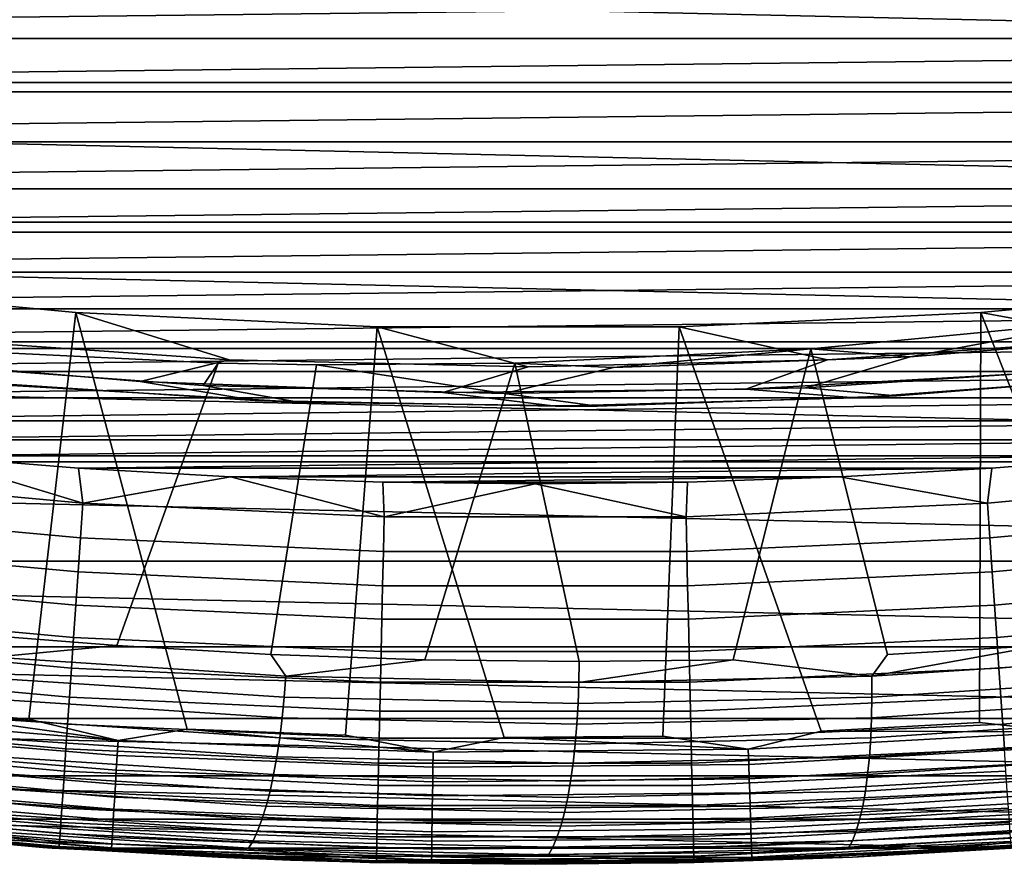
# Model space of a CAD drawing. Header units: metres. Extents: x -365 to 28, y -28 to 28.
# Tile 220 of 256: x -2 to 1.88, y -27.5 to -24.17. Entities that reach past the tile are written whole.
import ezdxf

# ---------------------------------------------------------------- set-up
doc = ezdxf.new("R2010")
doc.units = ezdxf.units.M
doc.layers.add('solid_24_501_103_XXX', color=7, linetype='CONTINUOUS')

msp = doc.modelspace()

# ---------------------------------------------------------------- linework, layer by layer
at = {"layer": 'solid_24_501_103_XXX'}
for points in [[(12.651634, -24.416924, -60), (-12.651634, -24.416924, -60), (-13.749715, -23.815863, -60)], [(13.749715, -23.815863, -60), (12.651634, -24.416924, -60), (-13.749715, -23.815863, -60)], [(-9.925396, -24.019705, 160.427399), (-9.367803, -24.243231, 160.427399), (9.979811, -24.019682, 160.427399)], [(-9.367803, -24.243231, 160.427399), (9.422218, -24.24321, 160.427399), (9.979811, -24.019682, 160.427399)], [(-9.367803, -24.243231, 160.427399), (-8.805134, -24.45384, 160.427399), (9.422218, -24.24321, 160.427399)], [(-8.805134, -24.45384, 160.427399), (8.85955, -24.453817, 160.427399), (9.422218, -24.24321, 160.427399)], [(11.527765, -24.96719, -60), (-11.527765, -24.96719, -60), (-12.651634, -24.416924, -60)], [(12.651634, -24.416924, -60), (11.527765, -24.96719, -60), (-12.651634, -24.416924, -60)], [(-8.805134, -24.45384, 160.427399), (-8.237775, -24.651379, 160.427399), (8.85955, -24.453817, 160.427399)], [(-8.237775, -24.651379, 160.427399), (8.292191, -24.65136, 160.427399), (8.85955, -24.453817, 160.427399)], [(-8.237775, -24.651379, 160.427399), (-7.666029, -24.835751, 160.427399), (8.292191, -24.65136, 160.427399)], [(-7.666029, -24.835751, 160.427399), (7.720447, -24.835733, 160.427399), (8.292191, -24.65136, 160.427399)], [(-7.666029, -24.835751, 160.427399), (-7.090106, -25.006884, 160.427399), (7.720447, -24.835733, 160.427399)], [(-7.090106, -25.006884, 160.427399), (7.144523, -25.006866, 160.427399), (7.720447, -24.835733, 160.427399)], [(10.378998, -25.466181, -60), (-10.378998, -25.466181, -60), (-11.527765, -24.96719, -60)], [(11.527765, -24.96719, -60), (10.378998, -25.466181, -60), (-11.527765, -24.96719, -60)], [(-7.090106, -25.006884, 160.427399), (-6.510462, -25.164642, 160.427399), (7.144523, -25.006866, 160.427399)], [(-6.510462, -25.164642, 160.427399), (6.564879, -25.164627, 160.427399), (7.144523, -25.006866, 160.427399)], [(-6.510462, -25.164642, 160.427399), (-5.927269, -25.308981, 160.427399), (6.564879, -25.164627, 160.427399)], [(-5.927269, -25.308981, 160.427399), (5.981688, -25.308968, 160.427399), (6.564879, -25.164627, 160.427399)], [(-2.969125, -25.212582, 111), (-1.784068, -25.324041, 111), (-1.179453, -25.511175, 112.122711), (-2.356389, -25.429483, 112.122711)], [(-2.591538, -26.87534, 111), (-1.968693, -26.928131, 111), (-1.784068, -25.324041, 111), (-2.969125, -25.212582, 111)], [(1.784068, -25.324041, 111), (2.969125, -25.212582, 111), (3.528296, -25.293524, 112.122711), (2.356389, -25.429483, 112.122711)], [(3.024011, -26.83012, 111), (2.969125, -25.212582, 111), (1.784068, -25.324041, 111), (2.402051, -26.892939, 111)], [(-5.927269, -25.308981, 160.427399), (-5.340916, -25.439802, 160.427399), (5.981688, -25.308968, 160.427399)], [(-5.340916, -25.439802, 160.427399), (5.395334, -25.439789, 160.427399), (5.981688, -25.308968, 160.427399)], [(-1.617141, -27.011902, 110.996353), (-1.344758, -26.96649, 111), (-1.784068, -25.324041, 111), (-1.968693, -26.928131, 111)], [(-1.784068, -25.324041, 111), (-0.595114, -25.379831, 111), (0, -25.538425, 112.122711), (-1.179453, -25.511175, 112.122711)], [(-1.344758, -26.96649, 111), (-0.720173, -26.990393, 111), (-0.595114, -25.379831, 111), (-1.784068, -25.324041, 111)], [(0.595114, -25.379831, 111), (1.784068, -25.324041, 111), (2.356389, -25.429483, 112.122711), (1.179453, -25.511175, 112.122711)], [(1.15469, -26.975298, 111), (1.778886, -26.941334, 111), (1.784068, -25.324041, 111), (0.595114, -25.379831, 111)], [(2.108568, -26.977989, 110.996353), (2.402051, -26.892939, 111), (1.784068, -25.324041, 111), (1.778886, -26.941334, 111)], [(-0.375155, -27.057665, 110.996353), (-0.095116, -26.999832, 111), (-0.595114, -25.379831, 111), (-0.720173, -26.990393, 111)], [(-0.595114, -25.379831, 111), (0.595114, -25.379831, 111), (1.179453, -25.511175, 112.122711), (0, -25.538425, 112.122711)], [(-0.095116, -26.999832, 111), (0.529923, -26.994799, 111), (0.595114, -25.379831, 111), (-0.595114, -25.379831, 111)], [(0.867621, -27.046352, 110.996353), (1.15469, -26.975298, 111), (0.595114, -25.379831, 111), (0.529923, -26.994799, 111)], [(2.277429, -25.355326, 118.522873), (1.113913, -25.467419, 118.264931), (1.505174, -25.498987, 117.833038)], [(2.022691, -26.637709, 118.4664), (1.415831, -26.672297, 118.331863), (1.113913, -25.467419, 118.264931), (2.277429, -25.355326, 118.522873)], [(2.277429, -25.355326, 118.522873), (1.505174, -25.498987, 117.833038), (2.671376, -25.403299, 117.833038)], [(2.671376, -25.403299, 117.833038), (1.505174, -25.498987, 117.833038), (1.09288, -25.620867, 116.693153), (2.277737, -25.54281, 116.693153)], [(-5.340916, -25.439802, 160.427399), (-4.75173, -25.557034, 160.427399), (5.395334, -25.439789, 160.427399)], [(-4.75173, -25.557034, 160.427399), (4.806149, -25.557022, 160.427399), (5.395334, -25.439789, 160.427399)], [(-1.179453, -25.511175, 112.122711), (-1.529994, -25.595507, 113.262421), (-2.720289, -25.496487, 113.262421), (-2.356389, -25.429483, 112.122711)], [(2.356389, -25.429483, 112.122711), (2.050447, -25.559078, 113.262421), (0.857965, -25.626837, 113.262421), (1.179453, -25.511175, 112.122711)], [(9.208872, -25.912291, -60), (-9.208872, -25.912291, -60), (-10.378998, -25.466181, -60)], [(10.378998, -25.466181, -60), (9.208872, -25.912291, -60), (-10.378998, -25.466181, -60)], [(-1.076313, -25.67057, 114.405579), (-2.257578, -25.59375, 114.405579), (-2.720289, -25.496487, 113.262421), (-1.529994, -25.595507, 113.262421)], [(-1.222024, -25.523523, 117.747063), (-2.389367, -25.467419, 117.488274), (-2.46557, -25.525364, 116.693153), (-1.281319, -25.612135, 116.693153)], [(-1.622028, -26.637709, 117.658386), (-2.227982, -26.589321, 117.524048), (-2.389367, -25.467419, 117.488274), (-1.222024, -25.523523, 117.747063)], [(1.505174, -25.498987, 117.833038), (0.335813, -25.541164, 117.833038), (-0.094321, -25.643991, 116.693153), (1.09288, -25.620867, 116.693153)], [(1.113913, -25.467419, 118.264931), (-0.053431, -25.523523, 118.006134), (0.335813, -25.541164, 117.833038)], [(0.80822, -26.693071, 118.197159), (0.200333, -26.699995, 118.062393), (-0.053431, -25.523523, 118.006134), (1.113913, -25.467419, 118.264931)], [(1.113913, -25.467419, 118.264931), (0.335813, -25.541164, 117.833038), (1.505174, -25.498987, 117.833038)], [(1.354267, -26.757843, 118.322617), (0.80822, -26.693071, 118.197159), (1.113913, -25.467419, 118.264931), (1.415831, -26.672297, 118.331863)], [(-2.46557, -25.525364, 116.693153), (-2.082152, -25.609612, 115.549911), (-0.905232, -25.678165, 115.549911), (-1.281319, -25.612135, 116.693153)], [(-1.622028, -26.637709, 117.658386), (-1.222024, -25.523523, 117.747063), (-0.834413, -25.529743, 117.833), (-1.015166, -26.672297, 117.792923)], [(0, -25.538425, 112.122711), (-0.33638, -25.638987, 113.262421), (-1.529994, -25.595507, 113.262421), (-1.179453, -25.511175, 112.122711)], [(-0.834413, -25.529743, 117.833), (-1.222024, -25.523523, 117.747063), (-1.281319, -25.612135, 116.693153), (-0.094321, -25.643991, 116.693153)], [(-1.015166, -26.672297, 117.792923), (-0.834413, -25.529743, 117.833), (-0.053431, -25.523523, 118.006134), (-0.407554, -26.693073, 117.927628)], [(-0.053431, -25.523523, 118.006134), (-0.834413, -25.529743, 117.833), (-0.094321, -25.643991, 116.693153), (0.335813, -25.541164, 117.833038)], [(0.200333, -26.699995, 118.062393), (-0.407554, -26.693073, 117.927628), (-0.053431, -25.523523, 118.006134)], [(1.179453, -25.511175, 112.122711), (0.857965, -25.626837, 113.262421), (-0.33638, -25.638987, 113.262421), (0, -25.538425, 112.122711)], [(-4.75173, -25.557034, 160.427399), (-4.159916, -25.660635, 160.427399), (4.806149, -25.557022, 160.427399)], [(-4.159916, -25.660635, 160.427399), (4.214335, -25.660625, 160.427399), (4.806149, -25.557022, 160.427399)], [(2.471143, -25.574013, 114.405579), (1.29056, -25.660692, 114.405579), (0.857965, -25.626837, 113.262421), (2.050447, -25.559078, 113.262421)], [(1.09288, -25.620867, 116.693153), (1.451844, -25.653065, 115.549911), (2.627037, -25.559465, 115.549911), (2.277737, -25.54281, 116.693153)], [(2.627037, -25.559465, 115.549911), (1.451844, -25.653065, 115.549911), (1.29056, -25.660692, 114.405579), (2.471143, -25.574013, 114.405579)], [(-0.905232, -25.678165, 115.549911), (-2.082152, -25.609612, 115.549911), (-2.257578, -25.59375, 114.405579), (-1.076313, -25.67057, 114.405579)], [(0.107237, -25.692902, 114.405579), (-1.076313, -25.67057, 114.405579), (-1.529994, -25.595507, 113.262421), (-0.33638, -25.638987, 113.262421)], [(-1.281319, -25.612135, 116.693153), (-0.905232, -25.678165, 115.549911), (0.273594, -25.692659, 115.549911), (-0.094321, -25.643991, 116.693153)], [(1.29056, -25.660692, 114.405579), (0.107237, -25.692902, 114.405579), (-0.33638, -25.638987, 113.262421), (0.857965, -25.626837, 113.262421)], [(-0.094321, -25.643991, 116.693153), (0.273594, -25.692659, 115.549911), (1.451844, -25.653065, 115.549911), (1.09288, -25.620867, 116.693153)], [(1.451844, -25.653065, 115.549911), (0.273594, -25.692659, 115.549911), (0.107237, -25.692902, 114.405579), (1.29056, -25.660692, 114.405579)], [(-4.159916, -25.660635, 160.427399), (-3.565949, -25.750523, 160.427399), (4.214335, -25.660625, 160.427399)], [(-3.565949, -25.750523, 160.427399), (3.620368, -25.750513, 160.427399), (4.214335, -25.660625, 160.427399)], [(0.273594, -25.692659, 115.549911), (-0.905232, -25.678165, 115.549911), (-1.076313, -25.67057, 114.405579), (0.107237, -25.692902, 114.405579)], [(-3.565949, -25.750523, 160.427399), (-2.970011, -25.82667, 160.427399), (3.620368, -25.750513, 160.427399)], [(-2.970011, -25.82667, 160.427399), (3.02443, -25.826662, 160.427399), (3.620368, -25.750513, 160.427399)], [(-2.970011, -25.82667, 160.427399), (-2.372482, -25.889025, 160.427399), (3.02443, -25.826662, 160.427399)], [(-2.372482, -25.889025, 160.427399), (2.426901, -25.889019, 160.427399), (3.02443, -25.826662, 160.427399)], [(-2.941391, -25.967199, 160.421204), (-1.756428, -26.075403, 160.421204), (-2.372482, -25.889025, 160.427399)], [(-2.372482, -25.889025, 160.427399), (-1.773711, -25.937555, 160.427399), (2.426901, -25.889019, 160.427399)], [(-1.756428, -26.075403, 160.421204), (-1.773711, -25.937555, 160.427399), (-2.372482, -25.889025, 160.427399)], [(-1.773711, -25.937555, 160.427399), (1.828131, -25.937551, 160.427399), (2.426901, -25.889019, 160.427399)], [(1.810785, -26.075403, 160.421204), (2.995748, -25.967199, 160.421204), (2.426901, -25.889019, 160.427399), (1.828131, -25.937551, 160.427399)], [(8.020566, -26.30438, -60), (-8.020566, -26.30438, -60), (-9.208872, -25.912291, -60)], [(9.208872, -25.912291, -60), (8.020566, -26.30438, -60), (-9.208872, -25.912291, -60)], [(-2.956995, -26.103695, 160.402222), (-1.765803, -26.212467, 160.402222), (-1.756428, -26.075403, 160.421204), (-2.941391, -25.967199, 160.421204)], [(-1.773711, -25.937555, 160.427399), (-1.173899, -25.972242, 160.427399), (1.828131, -25.937551, 160.427399)], [(-1.756428, -26.075403, 160.421204), (-1.173899, -25.972242, 160.427399), (-1.773711, -25.937555, 160.427399)], [(-1.173899, -25.972242, 160.427399), (1.228319, -25.97224, 160.427399), (1.828131, -25.937551, 160.427399)], [(1.810785, -26.075403, 160.421204), (1.828131, -25.937551, 160.427399), (1.228319, -25.97224, 160.427399)], [(1.820161, -26.212467, 160.402222), (3.011352, -26.103695, 160.402222), (2.995748, -25.967199, 160.421204), (1.810785, -26.075403, 160.421204)], [(-1.756428, -26.075403, 160.421204), (-0.567768, -26.12956, 160.421204), (-1.173899, -25.972242, 160.427399)], [(-1.173899, -25.972242, 160.427399), (-0.573529, -25.993059, 160.427399), (1.228319, -25.97224, 160.427399)], [(-0.567768, -26.12956, 160.421204), (-0.573529, -25.993059, 160.427399), (-1.173899, -25.972242, 160.427399)], [(-0.573529, -25.993059, 160.427399), (0.627948, -25.993057, 160.427399), (1.228319, -25.97224, 160.427399)], [(-0.573529, -25.993059, 160.427399), (0.02721, -26, 160.427399), (0.627948, -25.993057, 160.427399)], [(-0.567768, -26.12956, 160.421204), (0.02721, -26, 160.427399), (-0.573529, -25.993059, 160.427399)], [(-0.567768, -26.12956, 160.421204), (0.622125, -26.12956, 160.421204), (0.02721, -26, 160.427399)], [(0.622125, -26.12956, 160.421204), (0.627948, -25.993057, 160.427399), (0.02721, -26, 160.427399)], [(0.622125, -26.12956, 160.421204), (1.810785, -26.075403, 160.421204), (1.228319, -25.97224, 160.427399), (0.627948, -25.993057, 160.427399)], [(-1.765803, -26.212467, 160.402222), (-0.570895, -26.266909, 160.402222), (-0.567768, -26.12956, 160.421204), (-1.756428, -26.075403, 160.421204)], [(0.625253, -26.266909, 160.402222), (1.820161, -26.212467, 160.402222), (1.810785, -26.075403, 160.421204), (0.622125, -26.12956, 160.421204)], [(-2.972333, -26.237865, 160.370636), (-1.775019, -26.347197, 160.370636), (-1.765803, -26.212467, 160.402222), (-2.956995, -26.103695, 160.402222)], [(1.829376, -26.347197, 160.370636), (3.026691, -26.237865, 160.370636), (3.011352, -26.103695, 160.402222), (1.820161, -26.212467, 160.402222)], [(-0.570895, -26.266909, 160.402222), (0.625253, -26.266909, 160.402222), (0.622125, -26.12956, 160.421204), (-0.567768, -26.12956, 160.421204)], [(-2.987275, -26.368565, 160.326706), (-1.783996, -26.478439, 160.326706), (-1.775019, -26.347197, 160.370636), (-2.972333, -26.237865, 160.370636)], [(-1.775019, -26.347197, 160.370636), (-0.573969, -26.401918, 160.370636), (-0.570895, -26.266909, 160.402222), (-1.765803, -26.212467, 160.402222)], [(0.628327, -26.401918, 160.370636), (1.829376, -26.347197, 160.370636), (1.820161, -26.212467, 160.402222), (0.625253, -26.266909, 160.402222)], [(1.838354, -26.478439, 160.326706), (3.041632, -26.368565, 160.326706), (3.026691, -26.237865, 160.370636), (1.829376, -26.347197, 160.370636)], [(-0.573969, -26.401918, 160.370636), (0.628327, -26.401918, 160.370636), (0.625253, -26.266909, 160.402222), (-0.570895, -26.266909, 160.402222)], [(6.81496, -26.642185, -60), (-6.81496, -26.642185, -60), (-8.020566, -26.30438, -60)], [(8.020566, -26.30438, -60), (6.81496, -26.642185, -60), (-8.020566, -26.30438, -60)], [(-1.783996, -26.478439, 160.326706), (-0.576964, -26.533434, 160.326706), (-0.573969, -26.401918, 160.370636), (-1.775019, -26.347197, 160.370636)], [(0.631321, -26.533434, 160.326706), (1.838354, -26.478439, 160.326706), (1.829376, -26.347197, 160.370636), (0.628327, -26.401918, 160.370636)], [(-3.001692, -26.494675, 160.270828), (-1.792658, -26.605076, 160.270828), (-1.783996, -26.478439, 160.326706), (-2.987275, -26.368565, 160.326706)], [(1.847016, -26.605076, 160.270828), (3.056049, -26.494675, 160.270828), (3.041632, -26.368565, 160.326706), (1.838354, -26.478439, 160.326706)], [(-0.576964, -26.533434, 160.326706), (0.631321, -26.533434, 160.326706), (0.628327, -26.401918, 160.370636), (-0.573969, -26.401918, 160.370636)], [(-3.015461, -26.615116, 160.203461), (-1.800931, -26.726019, 160.203461), (-1.792658, -26.605076, 160.270828), (-3.001692, -26.494675, 160.270828)], [(-1.792658, -26.605076, 160.270828), (-0.579853, -26.660332, 160.270828), (-0.576964, -26.533434, 160.326706), (-1.783996, -26.478439, 160.326706)], [(0.63421, -26.660332, 160.270828), (1.847016, -26.605076, 160.270828), (1.838354, -26.478439, 160.326706), (0.631321, -26.533434, 160.326706)], [(1.855289, -26.726019, 160.203461), (3.069818, -26.615116, 160.203461), (3.056049, -26.494675, 160.270828), (1.847016, -26.605076, 160.270828)], [(-0.579853, -26.660332, 160.270828), (0.63421, -26.660332, 160.270828), (0.631321, -26.533434, 160.326706), (-0.576964, -26.533434, 160.326706)], [(-2.108259, -26.683132, 117.554993), (-2.227982, -26.589321, 117.524048), (-1.622028, -26.637709, 117.658386)], [(-3.028464, -26.728863, 160.125183), (-1.808744, -26.840239, 160.125183), (-1.800931, -26.726019, 160.203461), (-3.015461, -26.615116, 160.203461)], [(-1.800931, -26.726019, 160.203461), (-0.582613, -26.781528, 160.203461), (-0.579853, -26.660332, 160.270828), (-1.792658, -26.605076, 160.270828)], [(0.63697, -26.781528, 160.203461), (1.855289, -26.726019, 160.203461), (1.847016, -26.605076, 160.270828), (0.63421, -26.660332, 160.270828)], [(1.863101, -26.840239, 160.125183), (3.082821, -26.728863, 160.125183), (3.069818, -26.615116, 160.203461), (1.855289, -26.726019, 160.203461)], [(5.594749, -26.924871, -60), (-5.594749, -26.924871, -60), (-6.81496, -26.642185, -60)], [(6.81496, -26.642185, -60), (5.594749, -26.924871, -60), (-6.81496, -26.642185, -60)], [(-0.95545, -26.757843, 117.810562), (-2.108259, -26.683132, 117.554993), (-1.622028, -26.637709, 117.658386), (-1.015166, -26.672297, 117.792923)], [(-0.582613, -26.781528, 160.203461), (0.63697, -26.781528, 160.203461), (0.63421, -26.660332, 160.270828), (-0.579853, -26.660332, 160.270828)], [(1.354267, -26.757843, 118.322617), (1.415831, -26.672297, 118.331863), (2.022691, -26.637709, 118.4664)], [(1.354267, -26.757843, 118.322617), (2.022691, -26.637709, 118.4664), (2.507077, -26.683132, 118.578186)], [(-2.108259, -26.683132, 117.554993), (-0.95545, -26.757843, 117.810562), (-0.961708, -26.840975, 117.822609), (-2.117933, -26.766043, 117.566277)], [(-0.95545, -26.757843, 117.810562), (-1.015166, -26.672297, 117.792923), (-0.407554, -26.693073, 117.927628)], [(0.199409, -26.782776, 118.066589), (-0.95545, -26.757843, 117.810562), (-0.407554, -26.693073, 117.927628), (0.200333, -26.699995, 118.062393)], [(0.199409, -26.782776, 118.066589), (0.200333, -26.699995, 118.062393), (0.80822, -26.693071, 118.197159)], [(0.199409, -26.782776, 118.066589), (0.80822, -26.693071, 118.197159), (1.354267, -26.757843, 118.322617)], [(1.354267, -26.757843, 118.322617), (2.507077, -26.683132, 118.578186), (2.511074, -26.766041, 118.592506), (1.354849, -26.840973, 118.336174)], [(-3.040591, -26.83494, 160.036667), (-1.81603, -26.946758, 160.036667), (-1.808744, -26.840239, 160.125183), (-3.028464, -26.728863, 160.125183)], [(-1.808744, -26.840239, 160.125183), (-0.585219, -26.895985, 160.125183), (-0.582613, -26.781528, 160.203461), (-1.800931, -26.726019, 160.203461)], [(0.639576, -26.895985, 160.125183), (1.863101, -26.840239, 160.125183), (1.855289, -26.726019, 160.203461), (0.63697, -26.781528, 160.203461)], [(1.870387, -26.946758, 160.036667), (3.094948, -26.83494, 160.036667), (3.082821, -26.728863, 160.125183), (1.863101, -26.840239, 160.125183)], [(-2.117933, -26.766043, 117.566277), (-0.961708, -26.840975, 117.822609), (-0.969769, -26.922266, 117.84314), (-2.129333, -26.847118, 117.586067)], [(-0.95545, -26.757843, 117.810562), (0.199409, -26.782776, 118.066589), (0.196571, -26.86598, 118.079391), (-0.961708, -26.840975, 117.822609)], [(-0.585219, -26.895985, 160.125183), (0.639576, -26.895985, 160.125183), (0.63697, -26.781528, 160.203461), (-0.582613, -26.781528, 160.203461)], [(0.199409, -26.782776, 118.066589), (1.354267, -26.757843, 118.322617), (1.354849, -26.840973, 118.336174), (0.196571, -26.86598, 118.079391)], [(1.354849, -26.840973, 118.336174), (2.511074, -26.766041, 118.592506), (2.513042, -26.847116, 118.615257), (1.353478, -26.922266, 118.358192)], [(-3.051737, -26.93244, 159.93866), (-1.822727, -27.044664, 159.93866), (-1.81603, -26.946758, 160.036667), (-3.040591, -26.83494, 160.036667)], [(-2.129333, -26.847118, 117.586067), (-0.969769, -26.922266, 117.84314), (-0.979543, -27.000818, 117.871933), (-2.142334, -26.925463, 117.614143)], [(-1.81603, -26.946758, 160.036667), (-0.587649, -27.002726, 160.036667), (-0.585219, -26.895985, 160.125183), (-1.808744, -26.840239, 160.125183)], [(-0.961708, -26.840975, 117.822609), (0.196571, -26.86598, 118.079391), (0.191854, -26.947344, 118.100662), (-0.969769, -26.922266, 117.84314)], [(0.196571, -26.86598, 118.079391), (1.354849, -26.840973, 118.336174), (1.353478, -26.922266, 118.358192), (0.191854, -26.947344, 118.100662)], [(0.642006, -27.002726, 160.036667), (1.870387, -26.946758, 160.036667), (1.863101, -26.840239, 160.125183), (0.639576, -26.895985, 160.125183)], [(1.353478, -26.922266, 118.358192), (2.513042, -26.847116, 118.615257), (2.512959, -26.925461, 118.646202), (1.350168, -27.000818, 118.388412)], [(1.877084, -27.044664, 159.93866), (3.106094, -26.93244, 159.93866), (3.094948, -26.83494, 160.036667), (1.870387, -26.946758, 160.036667)], [(-1.617141, -27.011902, 110.996353), (-2.591538, -26.87534, 111), (-2.855715, -26.909159, 110.996353)], [(-1.617141, -27.011902, 110.996353), (-1.968693, -26.928131, 111), (-2.591538, -26.87534, 111)], [(-0.587649, -27.002726, 160.036667), (0.642006, -27.002726, 160.036667), (0.639576, -26.895985, 160.125183), (-0.585219, -26.895985, 160.125183)], [(4.363696, -27.151583, -60), (-4.363696, -27.151583, -60), (-5.594749, -26.924871, -60)], [(5.594749, -26.924871, -60), (4.363696, -27.151583, -60), (-5.594749, -26.924871, -60)], [(-3.061808, -27.020531, 159.832016), (-1.828778, -27.133123, 159.832016), (-1.822727, -27.044664, 159.93866), (-3.051737, -26.93244, 159.93866)], [(-1.617141, -27.011902, 110.996353), (-2.855715, -26.909159, 110.996353), (-2.861981, -26.968277, 110.985458), (-1.620686, -27.071245, 110.985458)], [(-2.142334, -26.925463, 117.614143), (-0.979543, -27.000818, 117.871933), (-0.990921, -27.075762, 117.908661), (-2.15679, -27.000204, 117.650192)], [(-0.969769, -26.922266, 117.84314), (0.191854, -26.947344, 118.100662), (0.185313, -27.025967, 118.130173), (-0.979543, -27.000818, 117.871933)], [(0.191854, -26.947344, 118.100662), (1.353478, -26.922266, 118.358192), (1.350168, -27.000818, 118.388412), (0.185313, -27.025967, 118.130173)], [(1.350168, -27.000818, 118.388412), (2.512959, -26.925461, 118.646202), (2.510827, -27.000204, 118.684982), (1.344957, -27.07576, 118.426514)], [(-1.620686, -27.071245, 110.985458), (-2.861981, -26.968277, 110.985458), (-2.868063, -27.025656, 110.967468), (-1.624128, -27.128843, 110.967468)], [(-1.822727, -27.044664, 159.93866), (-0.589883, -27.100836, 159.93866), (-0.587649, -27.002726, 160.036667), (-1.81603, -26.946758, 160.036667)], [(-0.375155, -27.057665, 110.996353), (-1.344758, -26.96649, 111), (-1.617141, -27.011902, 110.996353)], [(-0.375155, -27.057665, 110.996353), (-0.720173, -26.990393, 111), (-1.344758, -26.96649, 111)], [(0.64424, -27.100836, 159.93866), (1.877084, -27.044664, 159.93866), (1.870387, -26.946758, 160.036667), (0.642006, -27.002726, 160.036667)], [(2.108568, -26.977989, 110.996353), (1.15469, -26.975298, 111), (0.867621, -27.046352, 110.996353)], [(2.108568, -26.977989, 110.996353), (0.867621, -27.046352, 110.996353), (0.869534, -27.105772, 110.985458), (2.113207, -27.037258, 110.985458)], [(2.108568, -26.977989, 110.996353), (1.778886, -26.941334, 111), (1.15469, -26.975298, 111)], [(-2.15679, -27.000204, 117.650192), (-0.990921, -27.075762, 117.908661), (-1.003777, -27.146263, 117.952927), (-2.172543, -27.070518, 117.693817)], [(-0.375155, -27.057665, 110.996353), (-1.617141, -27.011902, 110.996353), (-1.620686, -27.071245, 110.985458), (-0.375972, -27.117109, 110.985458)], [(-0.979543, -27.000818, 117.871933), (0.185313, -27.025967, 118.130173), (0.177018, -27.100975, 118.167587), (-0.990921, -27.075762, 117.908661)], [(-0.589883, -27.100836, 159.93866), (0.64424, -27.100836, 159.93866), (0.642006, -27.002726, 160.036667), (-0.587649, -27.002726, 160.036667)], [(0.867621, -27.046352, 110.996353), (-0.095116, -26.999832, 111), (-0.375155, -27.057665, 110.996353)], [(0.867621, -27.046352, 110.996353), (0.529923, -26.994799, 111), (-0.095116, -26.999832, 111)], [(0.185313, -27.025967, 118.130173), (1.350168, -27.000818, 118.388412), (1.344957, -27.07576, 118.426514), (0.177018, -27.100975, 118.167587)], [(1.344957, -27.07576, 118.426514), (2.510827, -27.000204, 118.684982), (2.506668, -27.070517, 118.731171), (1.337902, -27.146261, 118.472061)], [(-3.070716, -27.098459, 159.717636), (-1.83413, -27.211376, 159.717636), (-1.828778, -27.133123, 159.832016), (-3.061808, -27.020531, 159.832016)], [(-1.624128, -27.128843, 110.967468), (-2.868063, -27.025656, 110.967468), (-2.873873, -27.080458, 110.942642), (-1.627415, -27.183851, 110.942642)], [(-1.828778, -27.133123, 159.832016), (-0.591901, -27.189478, 159.832016), (-0.589883, -27.100836, 159.93866), (-1.822727, -27.044664, 159.93866)], [(0.867621, -27.046352, 110.996353), (-0.375155, -27.057665, 110.996353), (-0.375972, -27.117109, 110.985458), (0.869534, -27.105772, 110.985458)], [(0.646259, -27.189478, 159.832016), (1.883135, -27.133123, 159.832016), (1.877084, -27.044664, 159.93866), (0.64424, -27.100836, 159.93866)], [(2.113207, -27.037258, 110.985458), (0.869534, -27.105772, 110.985458), (0.871391, -27.163441, 110.967468), (2.117709, -27.094782, 110.967468)], [(-1.627415, -27.183851, 110.942642), (-2.873873, -27.080458, 110.942642), (-2.879324, -27.13188, 110.911354), (-1.630499, -27.23547, 110.911354)], [(-2.172543, -27.070518, 117.693817), (-1.003777, -27.146263, 117.952927), (-1.017969, -27.21154, 118.004234), (-2.189417, -27.135622, 117.74453)], [(-0.375972, -27.117109, 110.985458), (-1.620686, -27.071245, 110.985458), (-1.624128, -27.128843, 110.967468), (-0.376766, -27.174803, 110.967468)], [(-0.990921, -27.075762, 117.908661), (0.177018, -27.100975, 118.167587), (0.167063, -27.171539, 118.212494), (-1.003777, -27.146263, 117.952927)], [(0.177018, -27.100975, 118.167587), (1.344957, -27.07576, 118.426514), (1.337902, -27.146261, 118.472061), (0.167063, -27.171539, 118.212494)], [(1.337902, -27.146261, 118.472061), (2.506668, -27.070517, 118.731171), (2.50053, -27.135622, 118.784264), (1.329082, -27.21154, 118.524559)], [(-3.078387, -27.16556, 159.596512), (-1.838739, -27.278755, 159.596512), (-1.83413, -27.211376, 159.717636), (-3.070716, -27.098459, 159.717636)], [(-1.630499, -27.23547, 110.911354), (-2.879324, -27.13188, 110.911354), (-2.884338, -27.179171, 110.874054), (-1.633337, -27.282942, 110.874054)], [(-1.83413, -27.211376, 159.717636), (-0.593687, -27.267893, 159.717636), (-0.591901, -27.189478, 159.832016), (-1.828778, -27.133123, 159.832016)], [(-0.376766, -27.174803, 110.967468), (-1.624128, -27.128843, 110.967468), (-1.627415, -27.183851, 110.942642), (-0.377524, -27.229906, 110.942642)], [(-0.591901, -27.189478, 159.832016), (0.646259, -27.189478, 159.832016), (0.64424, -27.100836, 159.93866), (-0.589883, -27.100836, 159.93866)], [(0.869534, -27.105772, 110.985458), (-0.375972, -27.117109, 110.985458), (-0.376766, -27.174803, 110.967468), (0.871391, -27.163441, 110.967468)], [(0.648044, -27.267893, 159.717636), (1.888488, -27.211376, 159.717636), (1.883135, -27.133123, 159.832016), (0.646259, -27.189478, 159.832016)], [(2.117709, -27.094782, 110.967468), (0.871391, -27.163441, 110.967468), (0.873164, -27.218521, 110.942642), (2.122009, -27.149721, 110.942642)], [(3.123856, -27.321991, -60), (-3.123856, -27.321991, -60), (-4.363696, -27.151583, -60)], [(4.363696, -27.151583, -60), (3.123856, -27.321991, -60), (-4.363696, -27.151583, -60)], [(-3.084755, -27.221258, 159.46965), (-1.842565, -27.334686, 159.46965), (-1.838739, -27.278755, 159.596512), (-3.078387, -27.16556, 159.596512)], [(-2.189417, -27.135622, 117.74453), (-1.017969, -27.21154, 118.004234), (-1.03334, -27.270872, 118.062012), (-2.207225, -27.194798, 117.801765)], [(-1.003777, -27.146263, 117.952927), (0.167063, -27.171539, 118.212494), (0.155556, -27.236876, 118.264397), (-1.017969, -27.21154, 118.004234)], [(0.871391, -27.163441, 110.967468), (-0.376766, -27.174803, 110.967468), (-0.377524, -27.229906, 110.942642), (0.873164, -27.218521, 110.942642)], [(0.167063, -27.171539, 118.212494), (1.337902, -27.146261, 118.472061), (1.329082, -27.21154, 118.524559), (0.155556, -27.236876, 118.264397)], [(2.122009, -27.149721, 110.942642), (0.873164, -27.218521, 110.942642), (0.874827, -27.270205, 110.911354), (2.126044, -27.201275, 110.911354)], [(1.329082, -27.21154, 118.524559), (2.50053, -27.135622, 118.784264), (2.492479, -27.194796, 118.843666), (1.318594, -27.270872, 118.58342)], [(-1.633337, -27.282942, 110.874054), (-2.884338, -27.179171, 110.874054), (-2.888841, -27.221642, 110.831284), (-1.635885, -27.325575, 110.831284)], [(-2.207225, -27.194798, 117.801765), (-1.03334, -27.270872, 118.062012), (-1.049718, -27.323601, 118.125626), (-2.225769, -27.247383, 117.864899)], [(-0.377524, -27.229906, 110.942642), (-1.627415, -27.183851, 110.942642), (-1.630499, -27.23547, 110.911354), (-0.378235, -27.28161, 110.911354)], [(-0.593687, -27.267893, 159.717636), (0.648044, -27.267893, 159.717636), (0.646259, -27.189478, 159.832016), (-0.591901, -27.189478, 159.832016)], [(2.126044, -27.201275, 110.911354), (0.874827, -27.270205, 110.911354), (0.876357, -27.317738, 110.874054), (2.129754, -27.248686, 110.874054)], [(1.318594, -27.270872, 118.58342), (2.492479, -27.194796, 118.843666), (2.482605, -27.247383, 118.908722), (1.306554, -27.323599, 118.647995)], [(-3.089764, -27.265076, 159.338165), (-1.845575, -27.378687, 159.338165), (-1.842565, -27.334686, 159.46965), (-3.084755, -27.221258, 159.46965)], [(-1.635885, -27.325575, 110.831284), (-2.888841, -27.221642, 110.831284), (-2.892767, -27.258671, 110.783676), (-1.638106, -27.362745, 110.783676)], [(-2.225769, -27.247383, 117.864899), (-1.049718, -27.323601, 118.125626), (-1.066923, -27.369139, 118.194359), (-2.244845, -27.292801, 117.93322)], [(-1.838739, -27.278755, 159.596512), (-0.595224, -27.335413, 159.596512), (-0.593687, -27.267893, 159.717636), (-1.83413, -27.211376, 159.717636)], [(-0.378235, -27.28161, 110.911354), (-1.630499, -27.23547, 110.911354), (-1.633337, -27.282942, 110.874054), (-0.37889, -27.329165, 110.874054)], [(-1.017969, -27.21154, 118.004234), (0.155556, -27.236876, 118.264397), (0.142627, -27.296261, 118.322716), (-1.03334, -27.270872, 118.062012)], [(0.873164, -27.218521, 110.942642), (-0.377524, -27.229906, 110.942642), (-0.378235, -27.28161, 110.911354), (0.874827, -27.270205, 110.911354)], [(0.155556, -27.236876, 118.264397), (1.329082, -27.21154, 118.524559), (1.318594, -27.270872, 118.58342), (0.142627, -27.296261, 118.322716)], [(0.649581, -27.335413, 159.596512), (1.893097, -27.278755, 159.596512), (1.888488, -27.211376, 159.717636), (0.648044, -27.267893, 159.717636)], [(2.129754, -27.248686, 110.874054), (0.876357, -27.317738, 110.874054), (0.87773, -27.360424, 110.831284), (2.133086, -27.291265, 110.831284)], [(1.306554, -27.323599, 118.647995), (2.482605, -27.247383, 118.908722), (2.471018, -27.292801, 118.978706), (1.293096, -27.369139, 118.717567)], [(-3.093373, -27.296642, 159.203171), (-1.847743, -27.410385, 159.203171), (-1.845575, -27.378687, 159.338165), (-3.089764, -27.265076, 159.338165)], [(-1.638106, -27.362745, 110.783676), (-2.892767, -27.258671, 110.783676), (-2.89606, -27.289717, 110.731926), (-1.63997, -27.393911, 110.731926)], [(-1.842565, -27.334686, 159.46965), (-0.5965, -27.391459, 159.46965), (-0.595224, -27.335413, 159.596512), (-1.838739, -27.278755, 159.596512)], [(-0.37889, -27.329165, 110.874054), (-1.633337, -27.282942, 110.874054), (-1.635885, -27.325575, 110.831284), (-0.379477, -27.371868, 110.831284)], [(-1.03334, -27.270872, 118.062012), (0.142627, -27.296261, 118.322716), (0.128418, -27.349035, 118.38681), (-1.049718, -27.323601, 118.125626)], [(-0.595224, -27.335413, 159.596512), (0.649581, -27.335413, 159.596512), (0.648044, -27.267893, 159.717636), (-0.593687, -27.267893, 159.717636)], [(0.874827, -27.270205, 110.911354), (-0.378235, -27.28161, 110.911354), (-0.37889, -27.329165, 110.874054), (0.876357, -27.317738, 110.874054)], [(0.142627, -27.296261, 118.322716), (1.318594, -27.270872, 118.58342), (1.306554, -27.323599, 118.647995), (0.128418, -27.349035, 118.38681)], [(0.650858, -27.391459, 159.46965), (1.896922, -27.334686, 159.46965), (1.893097, -27.278755, 159.596512), (0.649581, -27.335413, 159.596512)], [(-3.161781, -27.317635, 110.5), (-3.123856, -27.321991, -60), (-1.876542, -27.435892, -60), (-1.914113, -27.433304, 110.5)], [(-2.901709, -27.342897, 110.559593), (-3.161781, -27.317635, 110.5), (-1.914113, -27.433304, 110.5)], [(1.876542, -27.435892, -60), (-1.876542, -27.435892, -60), (-3.123856, -27.321991, -60)], [(3.123856, -27.321991, -60), (1.876542, -27.435892, -60), (-3.123856, -27.321991, -60)], [(-2.283741, -27.360199, 118.082375), (-1.926724, -27.411381, 118.244995), (-2.470581, -27.38077, 118.209724), (-3.116706, -27.298847, 117.981178)], [(-1.849051, -27.429508, 159.065811), (-3.09555, -27.315685, 159.065811), (-3.096275, -27.322042, 158.927399), (-1.849487, -27.435892, 158.927399)], [(-1.846966, -27.436064, 118.440033), (-1.849487, -27.435892, 158.927399), (-3.096275, -27.322042, 158.927399), (-2.470438, -27.386345, 118.305824)], [(-3.09555, -27.315685, 159.065811), (-1.849051, -27.429508, 159.065811), (-1.847743, -27.410385, 159.203171), (-3.093373, -27.296642, 159.203171)], [(-1.641448, -27.418613, 110.676788), (-2.898671, -27.314327, 110.676788), (-2.900563, -27.33214, 110.619064), (-1.642521, -27.436497, 110.619064)], [(-1.63997, -27.393911, 110.731926), (-2.89606, -27.289717, 110.731926), (-2.898671, -27.314327, 110.676788), (-1.641448, -27.418613, 110.676788)], [(-2.244845, -27.292801, 117.93322), (-1.066923, -27.369139, 118.194359), (-1.084764, -27.406984, 118.267471), (-2.264241, -27.330545, 118.005981)], [(-0.379477, -27.371868, 110.831284), (-1.635885, -27.325575, 110.831284), (-1.638106, -27.362745, 110.783676), (-0.37999, -27.409101, 110.783676)], [(-1.049718, -27.323601, 118.125626), (0.128418, -27.349035, 118.38681), (0.113087, -27.394613, 118.455963), (-1.066923, -27.369139, 118.194359)], [(0.876357, -27.317738, 110.874054), (-0.37889, -27.329165, 110.874054), (-0.379477, -27.371868, 110.831284), (0.87773, -27.360424, 110.831284)], [(0.128418, -27.349035, 118.38681), (1.306554, -27.323599, 118.647995), (1.293096, -27.369139, 118.717567), (0.113087, -27.394613, 118.455963)], [(2.133086, -27.291265, 110.831284), (0.87773, -27.360424, 110.831284), (0.878928, -27.39764, 110.783676), (2.135991, -27.328388, 110.783676)], [(1.293096, -27.369139, 118.717567), (2.471018, -27.292801, 118.978706), (2.457846, -27.330545, 119.052849), (1.27837, -27.406984, 118.791359)], [(1.842337, -27.438217, 110.5), (1.876542, -27.435892, -60), (3.123856, -27.321991, -60), (3.090304, -27.325813, 110.5)], [(2.142587, -27.41283, 110.559593), (1.842337, -27.438217, 110.5), (3.090304, -27.325813, 110.5)], [(-1.642521, -27.436497, 110.619064), (-2.900563, -27.33214, 110.619064), (-2.901709, -27.342897, 110.559593), (-1.643172, -27.447294, 110.559593)], [(-1.643172, -27.447294, 110.559593), (-2.901709, -27.342897, 110.559593), (-1.914113, -27.433304, 110.5)], [(-2.264241, -27.330545, 118.005981), (-1.084764, -27.406984, 118.267471), (-1.103042, -27.436716, 118.344131), (-2.283741, -27.360199, 118.082375)], [(-2.283741, -27.360199, 118.082375), (-1.103042, -27.436716, 118.344131), (-1.926724, -27.411381, 118.244995)], [(-1.845575, -27.378687, 159.338165), (-0.597504, -27.435553, 159.338165), (-0.5965, -27.391459, 159.46965), (-1.842565, -27.334686, 159.46965)], [(-0.37999, -27.409101, 110.783676), (-1.638106, -27.362745, 110.783676), (-1.63997, -27.393911, 110.731926), (-0.380421, -27.440319, 110.731926)], [(-0.5965, -27.391459, 159.46965), (0.650858, -27.391459, 159.46965), (0.649581, -27.335413, 159.596512), (-0.595224, -27.335413, 159.596512)], [(0.87773, -27.360424, 110.831284), (-0.379477, -27.371868, 110.831284), (-0.37999, -27.409101, 110.783676), (0.878928, -27.39764, 110.783676)], [(0.651861, -27.435553, 159.338165), (1.899932, -27.378687, 159.338165), (1.896922, -27.334686, 159.46965), (0.650858, -27.391459, 159.46965)], [(2.135991, -27.328388, 110.783676), (0.878928, -27.39764, 110.783676), (0.879931, -27.428844, 110.731926), (2.138426, -27.359514, 110.731926)], [(2.138426, -27.359514, 110.731926), (0.879931, -27.428844, 110.731926), (0.880724, -27.453581, 110.676788), (2.140354, -27.384186, 110.676788)], [(1.27837, -27.406984, 118.791359), (2.457846, -27.330545, 119.052849), (2.443236, -27.360197, 119.130318), (1.262538, -27.436716, 118.868568)], [(1.262538, -27.436716, 118.868568), (2.443236, -27.360197, 119.130318), (1.656123, -27.437208, 119.039291)], [(2.443236, -27.360197, 119.130318), (2.84753, -27.341835, 119.303421), (2.244435, -27.407852, 119.25502), (1.656123, -27.437208, 119.039291)], [(-1.926724, -27.411381, 118.244995), (-1.293277, -27.463573, 118.470726), (-2.126885, -27.415443, 118.372108), (-2.470581, -27.38077, 118.209724)], [(-2.126885, -27.415443, 118.372108), (-1.846966, -27.436064, 118.440033), (-2.470438, -27.386345, 118.305824)], [(-1.847743, -27.410385, 159.203171), (-0.598227, -27.467316, 159.203171), (-0.597504, -27.435553, 159.338165), (-1.845575, -27.378687, 159.338165)], [(-0.380421, -27.440319, 110.731926), (-1.63997, -27.393911, 110.731926), (-1.641448, -27.418613, 110.676788), (-0.380764, -27.465065, 110.676788)], [(-1.066923, -27.369139, 118.194359), (0.113087, -27.394613, 118.455963), (0.096803, -27.432493, 118.529411), (-1.084764, -27.406984, 118.267471)], [(-0.597504, -27.435553, 159.338165), (0.651861, -27.435553, 159.338165), (0.650858, -27.391459, 159.46965), (-0.5965, -27.391459, 159.46965)], [(0.878928, -27.39764, 110.783676), (-0.37999, -27.409101, 110.783676), (-0.380421, -27.440319, 110.731926), (0.879931, -27.428844, 110.731926)], [(0.113087, -27.394613, 118.455963), (1.293096, -27.369139, 118.717567), (1.27837, -27.406984, 118.791359), (0.096803, -27.432493, 118.529411)], [(0.652585, -27.467316, 159.203171), (1.9021, -27.410385, 159.203171), (1.899932, -27.378687, 159.338165), (0.651861, -27.435553, 159.338165)], [(2.526735, -27.386168, 119.381454), (1.903844, -27.435892, 158.927399), (0.653166, -27.492874, 158.927399), (1.903291, -27.435928, 119.247253)], [(2.140354, -27.384186, 110.676788), (0.880724, -27.453581, 110.676788), (0.881297, -27.471485, 110.619064), (2.141748, -27.402046, 110.619064)], [(2.141748, -27.402046, 110.619064), (0.881297, -27.471485, 110.619064), (0.881639, -27.482298, 110.559593), (2.142587, -27.41283, 110.559593)], [(-2.126885, -27.415443, 118.372108), (-0.937803, -27.483065, 118.635727), (-1.846966, -27.436064, 118.440033)], [(-1.293277, -27.463573, 118.470726), (-0.937803, -27.483065, 118.635727), (-2.126885, -27.415443, 118.372108)], [(-1.103042, -27.436716, 118.344131), (-0.733156, -27.472025, 118.509598), (-1.293277, -27.463573, 118.470726), (-1.926724, -27.411381, 118.244995)], [(-1.914113, -27.433304, 110.5), (-1.876542, -27.435892, -60), (-0.625726, -27.492882, -60), (-0.662471, -27.49202, 110.5)], [(-1.643172, -27.447294, 110.559593), (-1.914113, -27.433304, 110.5), (-0.662471, -27.49202, 110.5)], [(0.625726, -27.492882, -60), (-0.625726, -27.492882, -60), (-1.876542, -27.435892, -60)], [(1.876542, -27.435892, -60), (0.625726, -27.492882, -60), (-1.876542, -27.435892, -60)], [(-0.598664, -27.486477, 159.065811), (-1.849051, -27.429508, 159.065811), (-1.849487, -27.435892, 158.927399), (-0.598809, -27.492874, 158.927399)], [(-0.597317, -27.492908, 118.709015), (-0.598809, -27.492874, 158.927399), (-1.849487, -27.435892, 158.927399), (-0.937803, -27.483065, 118.635727)], [(-1.222482, -27.471592, 118.57444), (-0.937803, -27.483065, 118.635727), (-1.849487, -27.435892, 158.927399)], [(-1.846966, -27.436064, 118.440033), (-1.222482, -27.471592, 118.57444), (-1.849487, -27.435892, 158.927399)], [(-1.849051, -27.429508, 159.065811), (-0.598664, -27.486477, 159.065811), (-0.598227, -27.467316, 159.203171), (-1.847743, -27.410385, 159.203171)], [(-1.846966, -27.436064, 118.440033), (-0.937803, -27.483065, 118.635727), (-1.222482, -27.471592, 118.57444)], [(-0.381014, -27.482977, 110.619064), (-1.642521, -27.436497, 110.619064), (-1.643172, -27.447294, 110.559593), (-0.381168, -27.493793, 110.559593)], [(-0.380764, -27.465065, 110.676788), (-1.641448, -27.418613, 110.676788), (-1.642521, -27.436497, 110.619064), (-0.381014, -27.482977, 110.619064)], [(-1.084764, -27.406984, 118.267471), (0.096803, -27.432493, 118.529411), (0.079748, -27.462252, 118.606346), (-1.103042, -27.436716, 118.344131)], [(-1.103042, -27.436716, 118.344131), (0.079748, -27.462252, 118.606346), (-0.733156, -27.472025, 118.509598)], [(-0.598227, -27.467316, 159.203171), (0.652585, -27.467316, 159.203171), (0.651861, -27.435553, 159.338165), (-0.597504, -27.435553, 159.338165)], [(0.879931, -27.428844, 110.731926), (-0.380421, -27.440319, 110.731926), (-0.380764, -27.465065, 110.676788), (0.880724, -27.453581, 110.676788)], [(0.096803, -27.432493, 118.529411), (1.27837, -27.406984, 118.791359), (1.262538, -27.436716, 118.868568), (0.079748, -27.462252, 118.606346)], [(0.079748, -27.462252, 118.606346), (1.262538, -27.436716, 118.868568), (0.461843, -27.480644, 118.774529)], [(1.262538, -27.436716, 118.868568), (1.656123, -27.437208, 119.039291), (1.066301, -27.477131, 118.993835), (0.461843, -27.480644, 118.774529)], [(0.590546, -27.493658, 110.5), (0.625726, -27.492882, -60), (1.876542, -27.435892, -60), (1.842337, -27.438217, 110.5)], [(0.881639, -27.482298, 110.559593), (0.590546, -27.493658, 110.5), (1.842337, -27.438217, 110.5)], [(0.653021, -27.486477, 159.065811), (1.903408, -27.429508, 159.065811), (1.9021, -27.410385, 159.203171), (0.652585, -27.467316, 159.203171)], [(1.903408, -27.429508, 159.065811), (0.653021, -27.486477, 159.065811), (0.653166, -27.492874, 158.927399), (1.903844, -27.435892, 158.927399)], [(1.278828, -27.4715, 119.112846), (1.903291, -27.435928, 119.247253), (0.653166, -27.492874, 158.927399)], [(2.142587, -27.41283, 110.559593), (0.881639, -27.482298, 110.559593), (1.842337, -27.438217, 110.5)], [(1.656123, -27.437208, 119.039291), (2.244435, -27.407852, 119.25502), (1.278828, -27.4715, 119.112846), (1.066301, -27.477131, 118.993835)], [(2.244435, -27.407852, 119.25502), (1.903291, -27.435928, 119.247253), (1.278828, -27.4715, 119.112846)], [(-0.381168, -27.493793, 110.559593), (-1.643172, -27.447294, 110.559593), (-0.662471, -27.49202, 110.5)], [(-0.733156, -27.472025, 118.509598), (-0.113626, -27.495728, 118.732246), (-0.937803, -27.483065, 118.635727), (-1.293277, -27.463573, 118.470726)], [(0.079748, -27.462252, 118.606346), (0.461843, -27.480644, 118.774529), (-0.113626, -27.495728, 118.732246), (-0.733156, -27.472025, 118.509598)], [(-0.598664, -27.486477, 159.065811), (0.653021, -27.486477, 159.065811), (0.652585, -27.467316, 159.203171), (-0.598227, -27.467316, 159.203171)], [(0.881297, -27.471485, 110.619064), (-0.381014, -27.482977, 110.619064), (-0.381168, -27.493793, 110.559593), (0.881639, -27.482298, 110.559593)], [(0.881639, -27.482298, 110.559593), (-0.381168, -27.493793, 110.559593), (0.590546, -27.493658, 110.5)], [(0.880724, -27.453581, 110.676788), (-0.380764, -27.465065, 110.676788), (-0.381014, -27.482977, 110.619064), (0.881297, -27.471485, 110.619064)], [(0.461843, -27.480644, 118.774529), (1.066301, -27.477131, 118.993835), (0.028181, -27.5, 118.843651), (-0.113626, -27.495728, 118.732246)], [(1.066301, -27.477131, 118.993835), (0.653675, -27.492863, 118.978279), (0.028181, -27.5, 118.843651)], [(1.066301, -27.477131, 118.993835), (1.278828, -27.4715, 119.112846), (0.653166, -27.492874, 158.927399), (0.653675, -27.492863, 118.978279)], [(-0.113626, -27.495728, 118.732246), (-0.597317, -27.492908, 118.709015), (-0.937803, -27.483065, 118.635727)], [(-0.662471, -27.49202, 110.5), (-0.625726, -27.492882, -60), (0.625726, -27.492882, -60), (0.590546, -27.493658, 110.5)], [(-0.381168, -27.493793, 110.559593), (-0.662471, -27.49202, 110.5), (0.590546, -27.493658, 110.5)], [(0.653021, -27.486477, 159.065811), (-0.598664, -27.486477, 159.065811), (-0.598809, -27.492874, 158.927399), (0.653166, -27.492874, 158.927399)], [(0.653675, -27.492863, 118.978279), (0.653166, -27.492874, 158.927399), (-0.598809, -27.492874, 158.927399), (0.028181, -27.5, 118.843651)], [(-0.113626, -27.495728, 118.732246), (0.028181, -27.5, 118.843651), (-0.598809, -27.492874, 158.927399), (-0.597317, -27.492908, 118.709015)]]:
    msp.add_3dface(points, dxfattribs=at)

doc.saveas('drawing.dxf')
